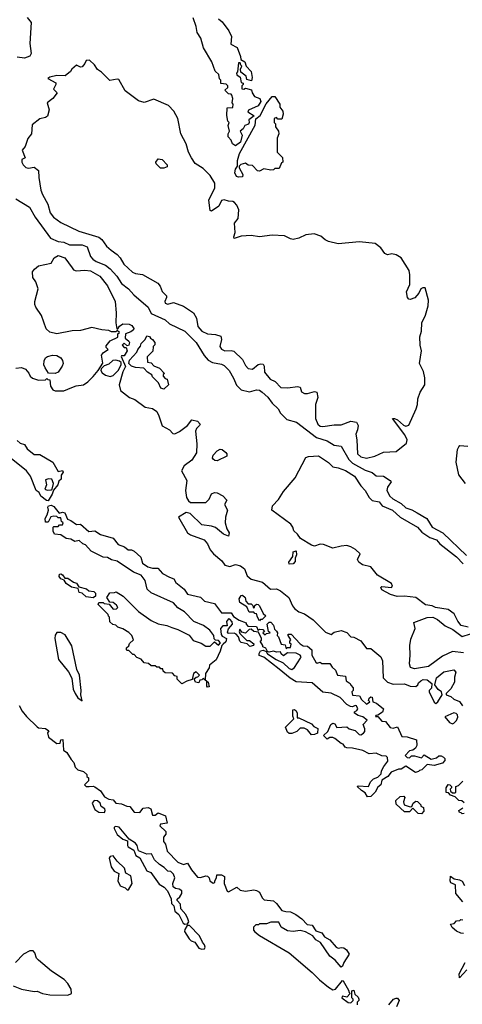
# Model space of a CAD drawing. Extents: x 2604950 to 2749250, y 940531 to 1028284.
# Tile 5 of 220: x 2622242 to 2625386, y 976539 to 983525. Entities that reach past the tile are written whole.
import ezdxf

# ---------------------------------------------------------------- set-up
doc = ezdxf.new("R2010")
doc.units = 0

msp = doc.modelspace()

# ---------------------------------------------------------------- linework, layer by layer
at = {"layer": '0CON05XD'}
for points in [[(2622295, 983540), (2622322.5, 983505), (2622313.8, 983355), (2622323.8, 983285), (2622314, 983266), (2622275, 983252), (2622225, 983258.6)], [(2623655, 983530), (2623679.3, 983509.3), (2623727.5, 983445), (2623747.5, 983405), (2623741.7, 983351.7), (2623786.7, 983326.7), (2623810, 983265), (2623811.7, 983241.7), (2623840, 983225), (2623850, 983195), (2623887, 983157), (2623892.5, 983115), (2623888.3, 983091.7), (2623855, 983100), (2623850, 983125), (2623811.7, 983151.7), (2623810, 983175), (2623820, 983195), (2623811.7, 983201.7), (2623808.3, 983218.3), (2623795, 983220), (2623790, 983155), (2623782.5, 983145), (2623783.6, 983133.6), (2623807, 983117), (2623815, 983080), (2623830, 983075), (2623830, 983065), (2623820, 983055), (2623820, 983035), (2623835, 983032.5), (2623845, 983040), (2623888.3, 983028.3), (2623892.5, 983005), (2623910.7, 982980.7), (2623947.5, 982965), (2623953.8, 982945), (2623935, 982913.3), (2623867, 982883), (2623861.7, 982871.7), (2623907, 982843), (2623870, 982815), (2623872.5, 982795), (2623866.4, 982783.6), (2623840, 982775), (2623828.3, 982751.7), (2623807.5, 982735), (2623822.5, 982705), (2623810, 982655), (2623775, 982630), (2623752.5, 982645), (2623745, 982670), (2623722.5, 982695), (2623722.5, 982715), (2623732.5, 982735), (2623722.5, 982775), (2623730, 982795), (2623720, 982805), (2623712.5, 982845), (2623715, 982900), (2623757, 982903), (2623757.5, 982925), (2623750, 982935), (2623756.2, 982965), (2623749.3, 982989.3), (2623745, 982997.5), (2623725, 983000), (2623700, 983025), (2623720, 983045), (2623720, 983055), (2623708.3, 983068.3), (2623671.7, 983071.7), (2623670, 983095), (2623660, 983105), (2623657, 983137), (2623629.3, 983159.3), (2623607.5, 983225), (2623547.5, 983325), (2623527.5, 983395), (2623503.6, 983433.6), (2623496.1, 983476.1), (2623475, 983537.5)], [(2624705, 980414.4), (2624765, 980427.8), (2624825, 980455.5), (2624915, 980460.6), (2624989.2, 980520.8), (2624993.8, 980545), (2624978.6, 980578.6), (2624890, 980695), (2624905, 980696.2), (2624925, 980685.6), (2624967.1, 980647.1), (2624985, 980641.1), (2625005, 980647.1), (2625059.1, 980765), (2625068.5, 980795), (2625070.6, 980835), (2625087.2, 980882.8), (2625118.5, 980935), (2625120.4, 980985), (2625109.1, 981029.1), (2625081.9, 981085), (2625096.9, 981175), (2625087.1, 981215), (2625083.8, 981275), (2625096.2, 981315), (2625098.8, 981375), (2625125, 981427.5), (2625144.2, 981495), (2625145.7, 981535), (2625121.7, 981621.7), (2625105, 981622.5), (2625090, 981615), (2625076.7, 981585), (2625048.6, 981551.4), (2625015, 981540), (2625005, 981542.5), (2624996.7, 981555), (2624990, 981595), (2625012.5, 981645), (2625012.5, 981715), (2625007.5, 981745), (2624952.5, 981835), (2624917, 981857), (2624885, 981862.5), (2624855, 981857.5), (2624836.4, 981866.4), (2624806.4, 981906.4), (2624766.3, 981936.3), (2624655, 981948.6), (2624505, 981933.8), (2624435, 981951.2), (2624412.2, 981962.2), (2624379.7, 981989.7), (2624334.6, 982004.6), (2624275, 981997.9), (2624223.8, 981975), (2624185, 981965.6), (2624165, 981969.4), (2624122.2, 981992.2), (2624035, 981996.2), (2623945, 981983.3), (2623885, 981993.3), (2623815, 981990), (2623765, 981972.5), (2623763.3, 981985), (2623773.3, 982015), (2623768.3, 982081.7), (2623793.8, 982115), (2623798.6, 982175), (2623785, 982208), (2623768.6, 982228.6), (2623755, 982235.6), (2623725, 982238), (2623695, 982248), (2623675, 982241.2), (2623657.5, 982202.5), (2623605, 982167.5), (2623595, 982170), (2623584.4, 982245), (2623628.3, 982331.7), (2623628.8, 982365), (2623595, 982420), (2623545, 982468.1), (2623488.6, 982505), (2623461.1, 982545), (2623441.4, 982585), (2623424, 982645), (2623385.5, 982715.5), (2623364.3, 982824.3), (2623335.7, 982875), (2623300, 982915), (2623195, 982960.8), (2623125, 982937.5), (2623085, 982950), (2622990.5, 983020.5), (2622945, 983100), (2622935, 983103.3), (2622883, 983093), (2622823, 983153), (2622795, 983172.5), (2622772.5, 983205), (2622737.7, 983237.7), (2622714.1, 983235.9), (2622705.8, 983214.2), (2622685, 983191.2), (2622675, 983188.8), (2622645, 983203.3), (2622613.3, 983175), (2622603, 983157), (2622565, 983126.7), (2622505, 983130), (2622455, 983117.5), (2622443, 983107), (2622497.5, 983077.5), (2622498.1, 983065), (2622482.7, 983032.7), (2622508, 983005), (2622476.2, 982965), (2622437.5, 982935), (2622450.8, 982885), (2622439.3, 982840.7), (2622425, 982830), (2622385, 982820.4), (2622330.5, 982779.5), (2622325.5, 982714.5), (2622299.1, 982680.9), (2622280, 982625), (2622260.7, 982599.3), (2622280, 982545), (2622257.5, 982532.5), (2622256.7, 982515), (2622266.7, 982495), (2622286.7, 982476.7), (2622305, 982472.5), (2622345, 982477.5), (2622376.7, 982455), (2622377.5, 982405), (2622393.3, 982315), (2622403.3, 982285), (2622442.5, 982215), (2622458.8, 982155), (2622483, 982123), (2622535, 982086.2), (2622662.5, 982025), (2622805, 981981.2), (2622824.5, 981965), (2622858.6, 981918.6), (2622890.8, 981890.8), (2622935, 981859.4), (2622956.7, 981835), (2622980.6, 981790.6), (2623043.4, 981733.4), (2623064.4, 981724.4), (2623115, 981716.9), (2623224.3, 981655), (2623240, 981635), (2623255, 981597.5), (2623284.2, 981565), (2623285.7, 981554.3), (2623272.2, 981525), (2623275, 981514.2), (2623295, 981506.2), (2623335, 981518.8), (2623405, 981492.9), (2623476.7, 981445), (2623497.3, 981407.3), (2623508.3, 981348.3), (2623536, 981315), (2623575, 981296.7), (2623632.4, 981292.4), (2623670, 981280), (2623675.8, 981255), (2623664, 981205), (2623675, 981186.2), (2623700, 981175), (2623745, 981178), (2623763.6, 981173.6), (2623824.4, 981114.4), (2623845, 981071.2), (2623865, 981050.8), (2623895, 981046.2), (2623935, 981078), (2623955, 981083.8), (2623970.7, 981080.7), (2623977.7, 981067.7), (2623981.2, 981025), (2624020, 980975), (2624056.9, 980956.9), (2624096.1, 980916.1), (2624146.1, 980913.9), (2624215, 980923.3), (2624235, 980917.5), (2624242.5, 980885), (2624265, 980872.5), (2624285, 980872.5), (2624335, 980887.5), (2624353, 980883), (2624360, 980845), (2624342.5, 980795), (2624341.9, 980695), (2624359.2, 980655), (2624375, 980641.4), (2624395, 980638.1), (2624475, 980651.2), (2624525, 980650), (2624594.1, 980675.9), (2624635, 980668.8), (2624645.7, 980645.7), (2624642, 980615), (2624628.8, 980585), (2624637.1, 980545), (2624642.2, 980445), (2624665, 980423.1), (2624705, 980414.4)], [(2623795, 982406.7), (2623781.7, 982411.7), (2623769.3, 982439.3), (2623774.4, 982465.6), (2623790, 982485), (2623790, 982525), (2623804.2, 982575), (2623913.9, 982776.1), (2623919.3, 982820.7), (2623948.8, 982845), (2623993, 982927), (2624035, 982980), (2624055, 982980), (2624090, 982925), (2624090, 982905), (2624110, 982875), (2624112.5, 982855), (2624105, 982820), (2624075, 982820), (2624065, 982830), (2624050, 982825), (2624050, 982795), (2624060, 982785), (2624060, 982765), (2624080, 982735), (2624082.5, 982715), (2624070, 982685), (2624070, 982585), (2624108.3, 982548.3), (2624110, 982515), (2624101.7, 982508.3), (2624085, 982470), (2624055, 982470), (2624045, 982460), (2624025, 982457.5), (2623975, 982467.5), (2623945, 982450), (2623931.7, 982451.7), (2623895, 982490), (2623865, 982492.5), (2623845, 982507.5), (2623813, 982497), (2623800, 982485), (2623800, 982475), (2623826.4, 982426.4), (2623825, 982410), (2623795, 982406.7)], [(2623241.7, 982471.7), (2623211.7, 982501.7), (2623210, 982515), (2623225, 982537.5), (2623255, 982532.5), (2623290, 982495), (2623288.3, 982481.7), (2623265, 982472.5), (2623241.7, 982471.7)], [(2622214.4, 982254.4), (2622312.2, 982195), (2622352.9, 982122.9), (2622460, 981975), (2622515, 981950.6), (2622555, 981945.6), (2622595, 981926.9), (2622685, 981926.4), (2622722.4, 981912.4), (2622745.5, 981845.5), (2622760.8, 981825), (2622785, 981808.2), (2622852.6, 981782.6), (2622885, 981758.1), (2622933.1, 981705), (2622965, 981654.3), (2623015.8, 981615), (2623053.4, 981573.4), (2623153.8, 981485), (2623175, 981440), (2623275, 981395.6), (2623305, 981367.5), (2623414, 981314), (2623495.7, 981235), (2623552.6, 981142.6), (2623579.5, 981109.5), (2623611.7, 981091.7), (2623675, 981080.5), (2623695, 981071.1), (2623730.8, 981035), (2623761.2, 980981.2), (2623781.7, 980931.7), (2623815, 980898), (2623875, 980884.2), (2623925, 980898.6), (2623945, 980895.7), (2623965, 980882.5), (2624005, 980845.8), (2624035, 980803.8), (2624076.7, 980765), (2624095, 980732.5), (2624139.3, 980689.3), (2624208.7, 980668.7), (2624350.8, 980560.8), (2624425, 980537.3), (2624475, 980506.2), (2624525, 980500), (2624580, 980405), (2624605, 980378.2), (2624695, 980328.5), (2624745, 980312.2), (2624775, 980287.5), (2624825.6, 980285.6), (2624873.8, 980255), (2624880, 980245), (2624855, 980208), (2624849.1, 980185), (2624870.4, 980145), (2624893.3, 980125), (2624951.7, 980091.7), (2624985, 980062.1), (2625028.2, 980048.3), (2625065.6, 980025), (2625134.2, 979985), (2625171.1, 979925), (2625247.5, 979885), (2625414.4, 979724.4)], [(2622215, 981053.3), (2622255, 981057.5), (2622284.2, 981044.2), (2622307, 981017), (2622316.7, 980995), (2622332.3, 980982.3), (2622375, 980966.7), (2622425, 980970), (2622435, 980980), (2622441.7, 980971.7), (2622455, 980970), (2622460, 980925), (2622478.3, 980898.3), (2622495, 980892), (2622555, 980891.4), (2622611.2, 980915), (2622642.4, 980927.6), (2622695.5, 980934.5), (2622726.2, 980955), (2622765, 980993.3), (2622800, 981035), (2622831.7, 981088.3), (2622822.5, 981145), (2622837, 981163), (2622870, 981185), (2622855, 981200), (2622855, 981210), (2622885, 981247.5), (2622938.3, 981271.7), (2622940, 981295), (2622950, 981305), (2622935, 981320), (2622925, 981310), (2622895, 981310), (2622875, 981320), (2622825, 981324.2), (2622755, 981340.6), (2622675, 981319.4), (2622615, 981317.1), (2622505, 981296.7), (2622455, 981307.8), (2622430.8, 981330.8), (2622397.5, 981425), (2622355.6, 981485), (2622348.6, 981505), (2622348.6, 981525), (2622372.5, 981615), (2622355.7, 981665), (2622336, 981695), (2622334.1, 981735.9), (2622346.7, 981755), (2622375, 981778.8), (2622465, 981797.5), (2622486, 981835), (2622515, 981852.5), (2622562.5, 981835), (2622614.1, 981764.1), (2622625, 981750), (2622643.9, 981743.9), (2622705, 981747.1), (2622745, 981741.9), (2622810.8, 981705), (2622865, 981636), (2622920, 981525), (2622928.1, 981445), (2622923.8, 981375), (2622931.7, 981331.7), (2622938.3, 981331.7), (2622950.7, 981349.3), (2622975, 981366.7), (2623020, 981365), (2623037.5, 981355), (2623052.5, 981335), (2623050, 981325), (2623030.7, 981309.3), (2622993, 981297), (2622990, 981265), (2623017.5, 981245), (2623022.5, 981235), (2623017.5, 981215), (2623005, 981210), (2622985, 981230), (2622970, 981215), (2622985, 981200), (2622998.3, 981198.3), (2623006, 981175), (2622985, 981140), (2622965, 981140), (2622962.5, 981135), (2622992.5, 981065), (2622974.2, 981025.8), (2622948.5, 980935), (2622958, 980895), (2623022, 980845), (2623059.7, 980829.7), (2623133.3, 980775), (2623185.7, 980765.7), (2623215, 980746), (2623231.4, 980715), (2623254.2, 980644.2), (2623306, 980615), (2623329.3, 980589.3), (2623345, 980586.2), (2623376.8, 980603.2), (2623434, 980646), (2623465, 980686.2), (2623505.7, 980675.7), (2623523.3, 980655), (2623520, 980645), (2623496.7, 980625), (2623491.2, 980605), (2623500, 980515), (2623497.3, 980452.7), (2623465, 980400), (2623410.3, 980359.7), (2623392, 980325), (2623430, 980255), (2623420, 980185), (2623427.5, 980135), (2623441.7, 980111.7), (2623455, 980100), (2623565, 980100), (2623587, 980123), (2623605, 980160), (2623625, 980170), (2623645, 980167.5), (2623685, 980147.5), (2623712.5, 980115), (2623697.5, 980085), (2623718, 980045), (2623703.3, 979995), (2623702.5, 979955), (2623713, 979913), (2623730, 979885), (2623725, 979860), (2623690, 979875), (2623631.7, 979921.7), (2623605, 979932.5), (2623535, 979940), (2623451.7, 980021.7), (2623425, 980027.5), (2623370, 979995), (2623433.3, 979885), (2623455, 979870), (2623553.4, 979833.4), (2623575.5, 979805.5), (2623594.2, 979764.2), (2623618.8, 979735)], [(2623265, 980903.3), (2623245, 980910), (2623228.3, 980948.3), (2623185, 980990), (2623180, 981005), (2623150, 981025), (2623123, 981053), (2623065, 981056.7), (2623036.4, 981066.4), (2623017.5, 981085), (2623021.7, 981108.3), (2623073.6, 981166.4), (2623080, 981185), (2623100.7, 981209.3), (2623105, 981226.7), (2623133, 981257), (2623145, 981282.5), (2623165, 981277.5), (2623170, 981265), (2623186.4, 981256.4), (2623202.5, 981235), (2623201.7, 981218.3), (2623190, 981205), (2623187, 981173), (2623148.3, 981131.7), (2623150, 981095), (2623175, 981090), (2623195, 981070), (2623235, 981052.5), (2623270, 981015), (2623261.7, 981008.3), (2623260, 980995), (2623275, 980980), (2623290, 980975), (2623300, 980935), (2623265, 980903.3)], [(2622495, 981013.8), (2622446.4, 981016.4), (2622422, 981055), (2622414.3, 981075), (2622415.7, 981105), (2622424.2, 981125), (2622440, 981135), (2622474.1, 981144.1), (2622505, 981142), (2622533.3, 981125), (2622545.9, 981105.9), (2622550, 981085), (2622543.6, 981066.4), (2622515, 981023.3), (2622495, 981013.8)], [(2622885, 980994.3), (2622905, 981001.2), (2622941.2, 981035), (2622963, 981077), (2622962.5, 981092.5), (2622951.2, 981101.2), (2622925, 981110), (2622904.1, 981105.9), (2622875, 981080), (2622841.7, 981068.3), (2622821.7, 981048.3), (2622817.5, 981035), (2622828.3, 981018.3), (2622852.1, 981002.1), (2622885, 980994.3)], [(2622225, 980540), (2622245, 980520), (2622275, 980510), (2622295, 980480), (2622345, 980440), (2622385, 980440), (2622476.4, 980386.4), (2622515, 980320), (2622545.8, 980325.8), (2622551.2, 980315), (2622537.7, 980292.3), (2622535.7, 980265), (2622519.5, 980250.5), (2622513.8, 980225), (2622483, 980187), (2622472.7, 980157.3), (2622445, 980111.2)], [(2623645, 980394), (2623627.3, 980397.3), (2623617, 980407), (2623612.5, 980415), (2623616, 980435), (2623644.2, 980465.8), (2623665, 980476.7), (2623680, 980475), (2623706.7, 980455), (2623713.3, 980445), (2623712.5, 980427.5), (2623645, 980394)], [(2625408.9, 980235), (2625360.6, 980295), (2625341.4, 980385), (2625352.5, 980475), (2625360, 980495), (2625367, 980503), (2625425, 980498.8)], [(2622445, 980111.2), (2622432.7, 980112.7), (2622393.3, 980145), (2622379.3, 980169.3), (2622360, 980185), (2622318.8, 980285), (2622290, 980325), (2622181.2, 980411.2)], [(2625427.5, 979215), (2625377.5, 979227.5), (2625355, 979256.2), (2625328.6, 979308.6), (2625285, 979338.9), (2625195, 979354.2), (2625172.5, 979365), (2625125, 979374.3), (2625055, 979424.2), (2624974.1, 979434.1), (2624923, 979433), (2624875, 979446), (2624815, 979480), (2624806.7, 979495), (2624815, 979503.3), (2624883.3, 979496.7), (2624890, 979505), (2624883.3, 979525), (2624783.8, 979583.8), (2624735, 979643.8), (2624677.9, 979657.9), (2624651.2, 979675), (2624642, 979695), (2624660, 979735), (2624626.3, 979766.3), (2624595, 979785.6), (2624565, 979793.5), (2624525, 979790.6), (2624465, 979774.3), (2624400.7, 979800.7), (2624375, 979803.8), (2624335, 979790), (2624315, 979796.7), (2624237.5, 979845), (2624215.7, 979875.7), (2624189.3, 979899.3), (2624182.5, 979925), (2624167.5, 979945), (2624033.3, 980045), (2624037.5, 980075), (2624080.5, 980119.5), (2624115, 980177.5), (2624198, 980275), (2624275, 980417.5), (2624293.9, 980426.1), (2624365, 980431.2), (2624434.2, 980384.2), (2624465, 980351.2), (2624505, 980346), (2624555, 980325.8), (2624618.8, 980285), (2624665, 980216.7), (2624696.7, 980185), (2624723.3, 980135), (2624745, 980113.8), (2624795, 980103.3), (2624816.4, 980076.4), (2624890, 980045), (2624944.2, 979994.2), (2625068, 979925), (2625099.4, 979889.4), (2625155, 979850), (2625202, 979835), (2625227.1, 979807.1), (2625345, 979714.4), (2625391.4, 979665)], [(2622437, 980187), (2622465, 980190), (2622472.5, 980195), (2622482.5, 980235), (2622470, 980265), (2622447, 980267), (2622425, 980260), (2622432, 980225), (2622420, 980195), (2622437, 980187)], [(2624711.7, 978011.7), (2624695, 978040), (2624670, 978055), (2624640, 978085), (2624645, 978090), (2624720, 978085), (2624733.6, 978116.4), (2624755, 978137.5), (2624785, 978150), (2624810, 978175), (2624812.5, 978195), (2624827.5, 978225), (2624857, 978263), (2624855, 978290), (2624845, 978300), (2624815, 978302.5), (2624775, 978320), (2624725, 978316.7), (2624679.3, 978339.3), (2624605, 978356.7), (2624565, 978357.5), (2624553.6, 978363.6), (2624540, 978385), (2624525, 978390), (2624480, 978425), (2624465, 978432.5), (2624445, 978432.5), (2624425, 978420), (2624400, 978445), (2624430, 978475), (2624452.5, 978525), (2624465, 978532.5), (2624479.3, 978529.3), (2624495, 978502.5), (2624565, 978507.5), (2624582.5, 978492.5), (2624625, 978482.5), (2624653.6, 978453.6), (2624665, 978450), (2624685, 978462.5), (2624692.5, 978475), (2624693, 978493), (2624682.5, 978525), (2624710, 978555), (2624678.3, 978578.3), (2624645, 978587.5), (2624620, 978605), (2624620, 978615), (2624636.4, 978623.6), (2624642.5, 978635), (2624635, 978657.5), (2624625, 978658.8), (2624605, 978648.8), (2624590.7, 978650.7), (2624566.2, 978666.2), (2624517.5, 978715), (2624455, 978746.2), (2624393.9, 978753.9), (2624318.8, 978818.8), (2624205, 978828), (2624163.1, 978853.1), (2624085, 978916.9), (2623975, 979001.2), (2623943.3, 979013.3), (2623943, 979027), (2623953.3, 979046.7), (2623970.7, 979050.7), (2623991.7, 979041.7), (2624002.5, 979025), (2624063.8, 978985), (2624112.3, 978962.3), (2624155, 978922.5), (2624175, 978914), (2624195, 978927.5), (2624237.5, 978995), (2624240, 979005), (2624233.3, 979015), (2624205, 979030), (2624145, 979032.5), (2624115, 979012.5), (2624100, 979025), (2624095, 979040), (2624065, 979037.5), (2624045, 979043.3), (2624015, 979037.5), (2624002.5, 979042.5), (2623990, 979065), (2623970, 979075), (2623970, 979085), (2623950, 979115), (2623958.3, 979121.7), (2623960, 979135), (2623938.3, 979178.3), (2623905, 979183.3), (2623885, 979200), (2623871.7, 979198.3), (2623845, 979172.5), (2623820, 979180), (2623805, 979200), (2623800, 979185), (2623805, 979170), (2623855, 979120), (2623875, 979120), (2623906.1, 979096.1), (2623903.3, 979085), (2623877.5, 979077.5), (2623857, 979097), (2623815, 979106.7), (2623806.7, 979115), (2623796.7, 979146.7), (2623780, 979165), (2623765, 979172.5), (2623725, 979170), (2623718.3, 979178.3), (2623725, 979202.5), (2623753.3, 979235), (2623751.7, 979251.7), (2623735, 979272.5), (2623725, 979273.3), (2623710, 979255), (2623716.4, 979223.6), (2623685, 979224), (2623668, 979205), (2623672, 979162), (2623680, 979150), (2623710, 979135), (2623705, 979110), (2623687.5, 979095), (2623677.5, 979085), (2623666.4, 979043.6), (2623637, 978983), (2623590, 978945), (2623586.7, 978925), (2623562.5, 978885), (2623560, 978840), (2623580, 978825), (2623588.3, 978791.7), (2623575, 978790), (2623570, 978795), (2623570, 978830), (2623545, 978850), (2623535, 978840), (2623521.7, 978838.3), (2623515, 978820), (2623490, 978825), (2623481.7, 978848.3), (2623495, 978860), (2623508.3, 978861.7), (2623520, 978875), (2623495, 978897.5), (2623477.5, 978885), (2623467.5, 978842.5), (2623428.3, 978831.7), (2623393, 978813), (2623360, 978845), (2623360, 978865), (2623345, 978870), (2623328.3, 978888.3), (2623275, 978890), (2623261.7, 978901.7), (2623258.3, 978918.3), (2623245, 978920), (2623235, 978930), (2623215, 978930), (2623205, 978940), (2623175, 978940), (2623157, 978957), (2623125, 978962.5), (2623105, 978987.5), (2623075, 979000), (2623055, 979020), (2623045, 979020), (2623018.3, 979048.3), (2623005, 979050), (2623000, 979055), (2623001.7, 979068.3), (2623018.3, 979081.7), (2623021.7, 979098.3), (2623050, 979125), (2623037.5, 979155), (2623016.4, 979176.4), (2622975, 979202.5), (2622940, 979215), (2622925, 979230), (2622903, 979233), (2622881.7, 979251.7), (2622880, 979285), (2622871.7, 979291.7), (2622870, 979305), (2622800, 979375), (2622805, 979390), (2622835, 979390), (2622843, 979383), (2622878.3, 979378.3), (2622905, 979342.5), (2622930, 979345), (2622940, 979355), (2622930, 979370), (2622905, 979390), (2622881.7, 979391.7), (2622860, 979425), (2622881.7, 979458.3), (2622915, 979460), (2622926.4, 979466.4), (2622977.5, 979435), (2623086.7, 979326.7), (2623175, 979262.5), (2623225, 979237.5), (2623286.4, 979226.4), (2623321.7, 979211.7), (2623365, 979197.5), (2623445, 979157.5), (2623475, 979120), (2623531.7, 979101.7), (2623565, 979080), (2623595, 979080), (2623625, 979110), (2623655, 979087.5), (2623667.5, 979102.5), (2623655, 979120), (2623631.7, 979121.7), (2623623, 979133), (2623620, 979155), (2623593, 979193), (2623547, 979227), (2623480, 979255), (2623413, 979323), (2623365, 979352.5), (2623335, 979387.5), (2623175, 979457.5), (2623147.5, 979485), (2623132.5, 979545), (2623105, 979582.5), (2623050, 979605), (2622935, 979682.5), (2622895, 979692.5), (2622865, 979710), (2622835, 979712.5), (2622750, 979755), (2622708.3, 979798.3), (2622690, 979805), (2622665, 979830), (2622633, 979823), (2622605, 979840), (2622573, 979843), (2622535, 979870), (2622490, 979875), (2622480, 979895), (2622480, 979925), (2622485, 979930), (2622515, 979930), (2622525, 979940), (2622545, 979940), (2622550, 979955), (2622540, 979965), (2622535, 979990), (2622515, 979990), (2622505, 980000), (2622485, 980002.5), (2622463.6, 979996.4), (2622445, 979960), (2622425, 979960), (2622423.8, 979985), (2622438, 980012), (2622445.8, 980045), (2622441.2, 980065), (2622446.7, 980075), (2622465, 980079.2), (2622485, 980072), (2622522.5, 980022.5), (2622545, 980030), (2622562.5, 980025), (2622581.7, 979981.7), (2622605, 979972), (2622645, 979942.5), (2622675, 979944.4), (2622733.6, 979893.6), (2622775, 979897.1), (2622815, 979871.2), (2622907, 979847), (2622941.7, 979801.7), (2622985.9, 979785.9), (2623013.3, 979763.3), (2623035, 979763.3), (2623055, 979753.8), (2623101.7, 979711.7), (2623115, 979670), (2623151.9, 979641.9), (2623185, 979634), (2623223.9, 979633.9), (2623255.9, 979595.9), (2623305, 979568.6), (2623337.7, 979557.7), (2623350.9, 979530.9), (2623411.2, 979485), (2623435, 979448), (2623527, 979427), (2623555, 979400), (2623625, 979382.5), (2623676.4, 979316.4), (2623745, 979317.5), (2623760.7, 979290.7), (2623800, 979265), (2623850, 979245), (2623850, 979235), (2623861.7, 979221.7), (2623925, 979220), (2623935, 979190), (2623945, 979200), (2623968.3, 979198.3), (2623980, 979185), (2623970, 979175), (2623985, 979160), (2623995, 979170), (2624020, 979175), (2624010, 979185), (2624000, 979235), (2624015, 979250), (2624025, 979250), (2624045, 979230), (2624051.7, 979201.7), (2624067, 979187), (2624072.5, 979175), (2624070, 979155), (2624080, 979145), (2624100, 979095), (2624128.3, 979088.3), (2624135, 979060), (2624145, 979070), (2624165, 979070), (2624170, 979095), (2624161.7, 979101.7), (2624160, 979115), (2624167.5, 979125), (2624150, 979155), (2624150, 979165), (2624170, 979165), (2624235, 979096.7), (2624255, 979083.3), (2624285, 979080), (2624316.7, 979055), (2624316.2, 979015), (2624345, 978967.5), (2624355, 978960), (2624375, 978967.5), (2624387.5, 978957.5), (2624445, 978956.7), (2624460.7, 978930.7), (2624485, 978910), (2624500, 978875), (2624556.4, 978866.4), (2624560, 978835), (2624590, 978815), (2624593, 978803), (2624610, 978785), (2624610, 978765), (2624600, 978755), (2624605, 978732.5), (2624655, 978727.5), (2624670.7, 978700.7), (2624705, 978667.5), (2624730, 978685), (2624720, 978695), (2624725, 978710), (2624735, 978720), (2624745, 978717.5), (2624750, 978685), (2624775.8, 978675.8), (2624826.2, 978635), (2624817.8, 978612.2), (2624785, 978590), (2624771.7, 978588.3), (2624770, 978580), (2624785, 978580), (2624815, 978547.5), (2624840, 978545), (2624873, 978503), (2624895, 978497.5), (2624925, 978506.7), (2624955, 978440), (2624995, 978436.7), (2625060, 978415), (2625062.5, 978375), (2625052.5, 978355), (2625035, 978342.5), (2625011.7, 978338.3), (2624980, 978305), (2624995, 978290), (2625011.7, 978288.3), (2625025, 978302.5), (2625045, 978302.5), (2625095, 978287.5), (2625115, 978310), (2625165, 978277.5), (2625201.7, 978288.3), (2625218.3, 978301.7), (2625235, 978302.5), (2625253, 978293), (2625261.7, 978281.7), (2625261.7, 978268.3), (2625245, 978250), (2625185, 978232.5), (2625135, 978240), (2625098.3, 978201.7), (2625081.7, 978198.3), (2625075, 978190), (2625053, 978183), (2624985, 978227.5), (2624951.7, 978208.3), (2624933, 978207), (2624880, 978185), (2624857.5, 978155), (2624815, 978130), (2624807.5, 978095), (2624785, 978080), (2624767.5, 978045), (2624735, 978013.3), (2624711.7, 978011.7)], [(2624155, 979662.5), (2624152.5, 979675), (2624182.5, 979715), (2624185, 979750), (2624205, 979757.5), (2624207, 979727), (2624197.5, 979705), (2624199.3, 979680.7), (2624185, 979663.3), (2624155, 979662.5)], [(2623618.8, 979735), (2623678.8, 979685), (2623700, 979655), (2623735, 979645.8), (2623775, 979660), (2623809.1, 979649.1), (2623838.8, 979628.8), (2623858.3, 979578.3), (2623885, 979555.6), (2623967.5, 979535), (2624022.5, 979485), (2624065, 979486), (2624095, 979472), (2624152.9, 979425), (2624180, 979365), (2624195, 979346.2), (2624225, 979324.2), (2624265, 979309.2), (2624325.6, 979265.6), (2624415, 979178.8), (2624455, 979162.5), (2624475, 979180), (2624525, 979190), (2624565, 979177.5), (2624595, 979146.7), (2624615, 979143.3), (2624665, 979117.5), (2624705, 979062.5), (2624735, 979062.5), (2624806.7, 979005), (2624820, 978975), (2624824, 978855), (2624855, 978824), (2624895, 978809.2), (2624975, 978813.3), (2625015, 978796.7), (2625055, 978793.8), (2625070, 978805), (2625075, 978820), (2625090, 978835), (2625107, 978843), (2625135, 978840), (2625170, 978815), (2625167, 978783), (2625150, 978765), (2625150, 978755), (2625185, 978682.5), (2625197, 978673), (2625212.5, 978685), (2625242.5, 978735), (2625237.5, 978755), (2625213.6, 978773.6), (2625190, 978805), (2625202.5, 978855), (2625255, 978897.5), (2625325, 978912.5), (2625338.8, 978895), (2625330.5, 978859.5), (2625331.2, 978825), (2625305, 978777.5), (2625270, 978745), (2625270, 978735), (2625303.3, 978723.3), (2625325, 978703.3), (2625365, 978687.5), (2625386.1, 978656.1)], [(2622765, 979422.5), (2622715, 979430), (2622686.7, 979456.7), (2622665, 979460), (2622658.3, 979488.3), (2622609.3, 979499.3), (2622572.5, 979525), (2622558.3, 979548.3), (2622535, 979557.5), (2622523.3, 979575), (2622525, 979590), (2622535, 979592.5), (2622546.4, 979586.4), (2622561.7, 979561.7), (2622585, 979562.5), (2622623.8, 979533.8), (2622646.1, 979526.1), (2622661.7, 979501.7), (2622717, 979487), (2622733.6, 979473.6), (2622768.3, 979468.3), (2622780, 979455), (2622780, 979435), (2622765, 979422.5)], [(2623945, 979260), (2623930, 979285), (2623925, 979310), (2623911.7, 979311.7), (2623905, 979320), (2623871.7, 979321.7), (2623855, 979360), (2623805, 979390), (2623800, 979415), (2623815, 979440), (2623825, 979442.5), (2623842.5, 979425), (2623848.3, 979398.3), (2623865, 979380), (2623885, 979380), (2623898.3, 979368.3), (2623901.7, 979351.7), (2623910, 979355), (2623911.7, 979368.3), (2623923, 979377), (2623935, 979376.2), (2623946.2, 979365), (2623971.7, 979311.7), (2623990, 979295), (2623965, 979270), (2623951.7, 979268.3), (2623945, 979260)], [(2625395, 979032), (2625315, 979042), (2625245, 979008), (2625144.4, 978935.6), (2625045, 978918.8), (2625018, 978928), (2625010, 978955), (2625015.6, 979015), (2625012.9, 979085), (2625020.7, 979129.3), (2625052, 979205), (2625042.5, 979247.5), (2625135, 979283.1), (2625175.6, 979285.6), (2625208.9, 979268.9), (2625265, 979224.3), (2625318.7, 979198.7), (2625385, 979147.5), (2625445, 979166.7)], [(2622685, 978692.5), (2622676, 978735), (2622678.1, 978765), (2622665.6, 978875), (2622648.6, 978915), (2622612.1, 979082.1), (2622565, 979159.5), (2622535, 979177.1), (2622505, 979176.7), (2622493, 979157), (2622491.4, 979135), (2622517.5, 978985), (2622587.6, 978897.6), (2622611.7, 978851.7), (2622621.9, 978775), (2622635, 978743.8), (2622655, 978713.8), (2622685, 978692.5)], [(2622238.3, 978658.3), (2622259.5, 978619.5), (2622291.2, 978581.2), (2622365, 978507.5), (2622375, 978500), (2622426.4, 978496.4), (2622448.3, 978478.3), (2622440, 978465), (2622447.5, 978435), (2622505, 978390), (2622528.3, 978391.7), (2622533.6, 978416.4), (2622548.3, 978418.3), (2622553, 978343), (2622575.9, 978325.9), (2622606.4, 978276.4), (2622627.5, 978255), (2622635, 978222.5), (2622655, 978202.5), (2622695, 978190), (2622718.3, 978168.3), (2622720, 978155), (2622730, 978145), (2622730, 978125), (2622702.5, 978095), (2622713.6, 978083.6), (2622735, 978083.8), (2622765, 978087.5), (2622775, 978082.5), (2622815, 978053.3), (2622845, 978010), (2622875, 977993.3), (2622905, 977990), (2622925, 977966.7), (2622965, 977961.2), (2623003.9, 977943.9), (2623025, 977943.3), (2623055, 977902.5), (2623095, 977900), (2623119.3, 977930.7), (2623155, 977936), (2623172.5, 977925), (2623185, 977880), (2623205, 977880), (2623225, 977896.7), (2623277.5, 977875), (2623290, 977825), (2623243, 977817), (2623237.5, 977805), (2623280, 977765), (2623280, 977745), (2623262.5, 977725), (2623262.5, 977695), (2623276.7, 977675), (2623290, 977625), (2623365, 977547.5), (2623405, 977530), (2623435, 977540), (2623462.7, 977492.7), (2623505, 977441.2), (2623525, 977437.5), (2623565, 977450), (2623577, 977447), (2623587, 977437), (2623592.5, 977415), (2623615, 977397.5), (2623627, 977403), (2623627.5, 977415), (2623640, 977435), (2623641.7, 977458.3), (2623675, 977457.5), (2623697.5, 977445), (2623693.8, 977395), (2623715, 977342.5), (2623725, 977337.5), (2623785, 977370), (2623808.3, 977348.3), (2623845, 977342.5), (2623905, 977350), (2623925, 977346.7), (2623946.2, 977335), (2623963.9, 977293.9), (2623979.3, 977279.3), (2624045, 977273.3), (2624066.7, 977255), (2624104.1, 977204.1), (2624132.3, 977197.7)], [(2624315, 978450), (2624286.4, 978486.4), (2624263, 978497), (2624233, 978497), (2624210, 978475), (2624175, 978460), (2624155, 978460), (2624145, 978470), (2624130, 978505), (2624190, 978565), (2624182.5, 978582.5), (2624181.7, 978628.3), (2624195, 978630), (2624205, 978620), (2624212.5, 978605), (2624212.5, 978572.5), (2624225, 978572.5), (2624315, 978530), (2624330.7, 978510.7), (2624360, 978495), (2624358.3, 978461.7), (2624335, 978452.5), (2624315, 978450)], [(2625315, 978530), (2625325, 978533.3), (2625345, 978552.5), (2625353.3, 978575), (2625352.5, 978592.5), (2625342.5, 978602.5), (2625325, 978606.7), (2625261.7, 978578.3), (2625295, 978537.5), (2625315, 978530)], [(2625398.3, 977968.3), (2625381.7, 977981.7), (2625360, 977985), (2625335, 978010), (2625301.7, 978021.7), (2625288.3, 978038.3), (2625271.7, 978041.7), (2625270, 978075), (2625285, 978097.5), (2625297, 978097), (2625310, 978085), (2625310, 978075), (2625300, 978065), (2625301.7, 978051.7), (2625315, 978040), (2625335, 978040), (2625340, 978045), (2625340, 978085), (2625358.3, 978091.7), (2625388.3, 978121.7)], [(2625095, 977890), (2625071.7, 977891.7), (2625035, 977930), (2625010, 977905), (2624975, 977903.8), (2624915, 977960), (2624912.5, 977985), (2624945, 978013.3), (2624970, 978015), (2624977.5, 978005), (2624967.5, 977975), (2624972.5, 977955), (2625015, 977940), (2625028.3, 977941.7), (2625037.5, 977965), (2625055, 977980), (2625068.3, 977978.3), (2625090, 977955), (2625090, 977945), (2625110, 977935), (2625111.7, 977908.3), (2625095, 977890)], [(2622845, 977900), (2622850, 977915), (2622846.2, 977926.2), (2622821.2, 977941.2), (2622812.5, 977965), (2622795, 977982.5), (2622770, 977985), (2622757.5, 977965), (2622775, 977920), (2622805, 977902.5), (2622845, 977900)], [(2625398.3, 977891.7), (2625385, 977890), (2625378.3, 977898.3), (2625365, 977900), (2625360, 977915), (2625388.3, 977931.7)], [(2623415, 977107.5), (2623435, 977110), (2623442.5, 977125), (2623436.7, 977145), (2623422.5, 977175), (2623387.5, 977215), (2623385, 977250), (2623360, 977275), (2623360, 977285), (2623379.3, 977300.7), (2623392.5, 977325), (2623392.5, 977345), (2623375, 977356.7), (2623349.3, 977359.3), (2623333, 977373), (2623330, 977395), (2623343.3, 977435), (2623335, 977462.5), (2623315, 977480), (2623293.9, 977483.9), (2623269.3, 977509.3), (2623235, 977530), (2623200, 977565), (2623177, 977607), (2623145, 977603.3), (2623087, 977627), (2623076.7, 977665), (2623065, 977682.5), (2623020, 977710), (2622947.5, 977795), (2622925, 977800), (2622913.6, 977796.4), (2622912.5, 977785), (2622935, 977742.5), (2622975, 977710), (2623008.3, 977698.3), (2623007.5, 977665), (2623012.5, 977655), (2623051.7, 977631.7), (2623067.5, 977595), (2623095, 977577.5), (2623145, 977486.7), (2623172.5, 977475), (2623232.3, 977392.3), (2623268.8, 977368.8), (2623292.5, 977345), (2623317, 977287), (2623320, 977255), (2623337, 977237), (2623345, 977200), (2623372.5, 977175), (2623402.5, 977115), (2623415, 977107.5)], [(2623015, 977350), (2623040, 977395), (2623030.7, 977450.7), (2622995, 977470), (2622987.5, 977505), (2622933.3, 977553.3), (2622905, 977592.5), (2622885, 977587.5), (2622877.5, 977575), (2622892.5, 977515), (2622913.6, 977483.6), (2622947, 977467), (2622940, 977415), (2622955, 977380), (2622990, 977365), (2623005, 977350), (2623015, 977350)], [(2625390, 977265), (2625340, 977325), (2625337, 977387), (2625305, 977400), (2625300, 977415), (2625303, 977447), (2625328.3, 977428.3), (2625365, 977422.5), (2625385, 977412.5), (2625402, 977382)], [(2624132.3, 977197.7), (2624165, 977193.8), (2624202.5, 977175), (2624246.7, 977145), (2624283.9, 977103.9), (2624319.2, 977099.2), (2624345, 977060), (2624387.5, 977045), (2624407, 977017), (2624445, 976996.7), (2624490, 976945), (2624505, 976937.5), (2624527, 976943), (2624545, 976940), (2624563.3, 976925), (2624582.5, 976895), (2624543.9, 976836.1), (2624535, 976810), (2624525, 976802.5), (2624483, 976853), (2624445, 976880), (2624378, 976978), (2624346.1, 976996.1), (2624323.6, 977023.6), (2624272.5, 977052.5), (2624235, 977062), (2624185, 977054.3), (2624145, 977060.8), (2624100, 977085), (2624081.7, 977121.7), (2624025, 977122.5), (2623995, 977110), (2623945, 977110), (2623937, 977103), (2623918.3, 977101.7), (2623902.5, 977085), (2623903.3, 977065), (2623912.3, 977052.3), (2623946.4, 977026.4), (2624155, 976904.3), (2624318.8, 976765), (2624371.7, 976711.7), (2624435, 976659.2), (2624465, 976642), (2624484.2, 976645.8), (2624535, 976707.5), (2624540, 976705), (2624578.3, 976638.3), (2624581.7, 976621.7), (2624590, 976615), (2624565, 976590), (2624535, 976597.5), (2624530, 976585), (2624575, 976552.5), (2624595, 976550), (2624610, 976565), (2624610, 976575), (2624600, 976585), (2624600, 976635), (2624615, 976640), (2624621.7, 976611.7), (2624645, 976590), (2624650, 976575), (2624650, 976565), (2624640, 976555), (2624640, 976535)], [(2623535, 976930), (2623555, 976933.3), (2623560, 976945), (2623555, 976960), (2623539.3, 976979.3), (2623520, 977025), (2623448.3, 977098.3), (2623431.7, 977098.3), (2623415, 977070), (2623413.3, 977055), (2623445, 977002.5), (2623459.3, 976989.3), (2623485, 976980), (2623515, 976937.5), (2623535, 976930)], [(2625395, 977040), (2625375, 977042.5), (2625345, 977057.5), (2625313.6, 977083.6), (2625301.7, 977108.3), (2625327, 977113), (2625345, 977130), (2625367, 977133), (2625375, 977140), (2625388.3, 977138.3)], [(2622585, 976602.5), (2622610, 976615), (2622607, 976647), (2622585, 976687.5), (2622557.5, 976715), (2622467.5, 976775), (2622375, 976852.5), (2622362.5, 976865), (2622350, 976905), (2622337, 976917), (2622313, 976917), (2622270, 976895), (2622212.5, 976835)], [(2625416.8, 976783.2), (2625365, 976727.5), (2625363.8, 976755), (2625406.2, 976835)], [(2622195, 976670), (2622255, 976646.9), (2622345, 976629.2), (2622365, 976631.2), (2622405, 976616), (2622455, 976606.7), (2622585, 976602.5)], [(2624863.8, 976535), (2624897.5, 976575), (2624915, 976583.3), (2624925, 976582.5), (2624936.7, 976565), (2624918.3, 976521.7)]]:
    msp.add_lwpolyline(points, dxfattribs=at)

doc.saveas('drawing.dxf')
